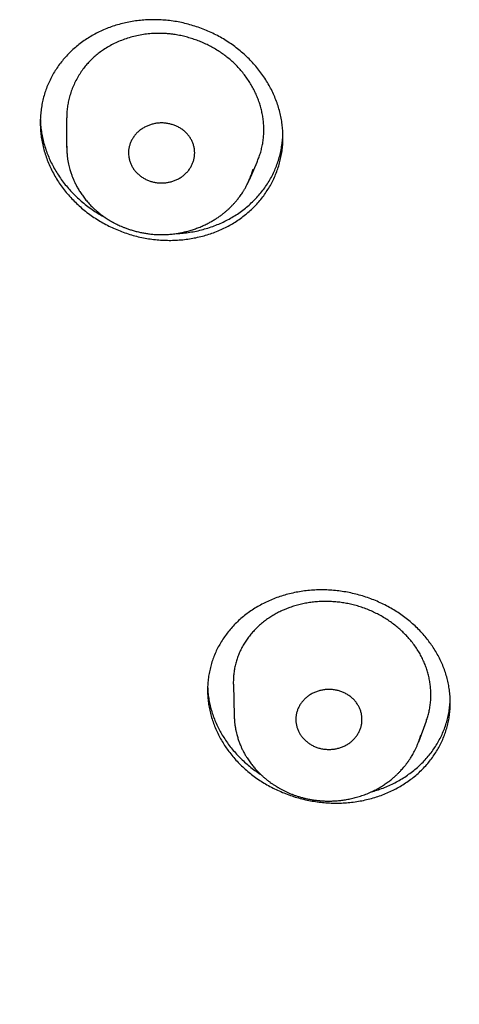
# Model space of a CAD drawing. Header units: millimetres. Extents: x 8 to 501, y 12 to 615.
# Tile 52 of 77: x 233 to 243, y 535 to 557. Entities that reach past the tile are written whole.
import ezdxf

# ---------------------------------------------------------------- set-up
doc = ezdxf.new("R2010")
doc.units = ezdxf.units.MM

msp = doc.modelspace()

# ---------------------------------------------------------------- linework, layer by layer
at = {"color": 7, "linetype": 'Continuous', "lineweight": 30}
for p, q in [((234.047, 554.426), (234.047, 555.094)), ((234.047, 554.454), (234.048, 554.419)), ((234.048, 554.454), (234.047, 554.426)), ((234.048, 554.419), (234.048, 554.415)), ((238.186, 553.694), (238.36, 554.094)), ((238.265, 553.911), (238.271, 553.933)), ((238.186, 553.694), (238.188, 553.698)), ((237.822, 542.26), (237.841, 541.549)), ((237.841, 541.611), (237.841, 541.549)), ((242.022, 540.959), (242.196, 541.435)), ((242.068, 541.109), (242.069, 541.111)), ((242.021, 540.96), (242.023, 540.966))]:
    msp.add_line(p, q, dxfattribs=at)
for points, knots in [([(233.447, 554.985), (233.447, 555.031), (233.449, 555.123), (233.463, 555.261), (233.484, 555.398), (233.514, 555.533), (233.552, 555.666), (233.598, 555.795), (233.652, 555.922), (233.715, 556.045), (233.785, 556.165), (233.862, 556.28), (233.946, 556.391), (234.038, 556.496), (234.136, 556.597), (234.241, 556.692), (234.352, 556.782), (234.469, 556.865), (234.591, 556.942), (234.718, 557.012), (234.849, 557.076), (234.986, 557.133), (235.127, 557.182), (235.271, 557.225), (235.418, 557.259), (235.567, 557.286), (235.718, 557.305), (235.872, 557.317), (236.027, 557.32), (236.183, 557.315), (236.339, 557.303), (236.494, 557.282), (236.648, 557.254), (236.801, 557.217), (236.953, 557.173), (237.102, 557.121), (237.248, 557.062), (237.391, 556.996), (237.529, 556.922), (237.664, 556.842), (237.794, 556.755), (237.919, 556.661), (238.038, 556.562), (238.151, 556.458), (238.258, 556.348), (238.357, 556.234), (238.45, 556.115), (238.536, 555.991), (238.615, 555.864), (238.685, 555.735), (238.747, 555.602), (238.801, 555.468), (238.846, 555.331), (238.884, 555.192), (238.913, 555.053), (238.933, 554.916), (238.944, 554.783), (238.948, 554.65), (238.944, 554.515), (238.931, 554.377), (238.909, 554.24), (238.879, 554.105), (238.841, 553.973), (238.795, 553.843), (238.741, 553.716), (238.679, 553.593), (238.608, 553.474), (238.531, 553.358), (238.447, 553.247), (238.355, 553.142), (238.257, 553.041), (238.152, 552.946), (238.041, 552.856), (237.924, 552.773), (237.802, 552.696), (237.676, 552.626), (237.544, 552.562), (237.407, 552.505), (237.266, 552.456), (237.122, 552.413), (236.976, 552.379), (236.826, 552.352), (236.675, 552.333), (236.521, 552.321), (236.366, 552.318), (236.21, 552.323), (236.055, 552.335), (235.9, 552.356), (235.745, 552.384), (235.592, 552.421), (235.44, 552.465), (235.291, 552.517), (235.145, 552.576), (235.002, 552.643), (234.864, 552.716), (234.729, 552.796), (234.599, 552.883), (234.474, 552.977), (234.355, 553.076), (234.242, 553.18), (234.136, 553.29), (234.036, 553.404), (233.943, 553.524), (233.857, 553.647), (233.779, 553.774), (233.708, 553.904), (233.646, 554.036), (233.593, 554.171), (233.547, 554.308), (233.509, 554.446), (233.48, 554.586), (233.46, 554.722), (233.449, 554.855), (233.447, 554.942), (233.447, 554.985)], [0, 0, 0, 0, 0.008814, 0.017655, 0.026511, 0.035366, 0.044208, 0.053022, 0.061834, 0.070673, 0.079527, 0.08838, 0.09722, 0.106032, 0.114884, 0.123763, 0.132656, 0.141549, 0.150428, 0.15928, 0.168217, 0.177181, 0.18616, 0.195138, 0.204103, 0.21304, 0.222057, 0.231103, 0.240163, 0.249223, 0.258269, 0.267286, 0.276345, 0.285432, 0.294534, 0.303636, 0.312723, 0.321782, 0.330823, 0.339893, 0.348977, 0.358062, 0.367131, 0.376172, 0.385144, 0.394145, 0.403161, 0.412176, 0.421177, 0.430148, 0.439031, 0.447943, 0.456869, 0.465795, 0.474706, 0.483589, 0.491794, 0.5, 0.508814, 0.517656, 0.526512, 0.535368, 0.54421, 0.553024, 0.561837, 0.570677, 0.579531, 0.588385, 0.597225, 0.606038, 0.614889, 0.623768, 0.632661, 0.641555, 0.650434, 0.659286, 0.668222, 0.677186, 0.686164, 0.695142, 0.704106, 0.713043, 0.722059, 0.731104, 0.740164, 0.749223, 0.758268, 0.767285, 0.776344, 0.785431, 0.794533, 0.803634, 0.812721, 0.82178, 0.830821, 0.839892, 0.848977, 0.858062, 0.867132, 0.876173, 0.885146, 0.894147, 0.903164, 0.91218, 0.921181, 0.930153, 0.939036, 0.947948, 0.956874, 0.9658, 0.974712, 0.983595, 0.991797, 1, 1, 1, 1]), ([(236.307, 557.003), (236.257, 557.005), (236.156, 557.011), (236.006, 557.006), (235.857, 556.994), (235.71, 556.971), (235.566, 556.94), (235.426, 556.901), (235.289, 556.852), (235.156, 556.795), (235.028, 556.73), (234.913, 556.661), (234.808, 556.589), (234.715, 556.515), (234.626, 556.436), (234.543, 556.352), (234.466, 556.264), (234.392, 556.167), (234.321, 556.06), (234.255, 555.943), (234.197, 555.822), (234.148, 555.698), (234.11, 555.575), (234.081, 555.454), (234.062, 555.335), (234.049, 555.215), (234.047, 555.135), (234.047, 555.094)], [0, 0, 0, 0, 0.0424752, 0.085096, 0.1277742, 0.1704101, 0.2128979, 0.255328, 0.2978987, 0.3405134, 0.383077, 0.425501, 0.4615017, 0.4976231, 0.5338093, 0.5699995, 0.6061299, 0.6421366, 0.6837269, 0.7254469, 0.767211, 0.8089311, 0.8505216, 0.88786, 0.9252651, 0.9626665, 1, 1, 1, 1]), ([(238.36, 554.094), (238.373, 554.125), (238.4, 554.19), (238.435, 554.293), (238.465, 554.403), (238.488, 554.516), (238.504, 554.631), (238.513, 554.748), (238.515, 554.867), (238.508, 554.988), (238.493, 555.105), (238.472, 555.219), (238.446, 555.329), (238.412, 555.438), (238.372, 555.547), (238.326, 555.655), (238.273, 555.762), (238.213, 555.867), (238.148, 555.97), (238.075, 556.071), (237.995, 556.169), (237.909, 556.263), (237.819, 556.352), (237.725, 556.434), (237.629, 556.51), (237.528, 556.581), (237.422, 556.649), (237.311, 556.711), (237.198, 556.768), (237.083, 556.819), (236.966, 556.864), (236.847, 556.903), (236.724, 556.937), (236.599, 556.965), (236.487, 556.984), (236.39, 556.996), (236.335, 557.001), (236.307, 557.003)], [0, 0, 0, 0, 0.025373, 0.054286, 0.083178, 0.112736, 0.142317, 0.171873, 0.202389, 0.232935, 0.263453, 0.291524, 0.319616, 0.347688, 0.376501, 0.405335, 0.434148, 0.463545, 0.492965, 0.522361, 0.552655, 0.582977, 0.613269, 0.641792, 0.670338, 0.698862, 0.72821, 0.75758, 0.786928, 0.815615, 0.844322, 0.873009, 0.902506, 0.932027, 0.961523, 0.980747, 1, 1, 1, 1]), ([(233.449, 555.058), (233.449, 555.038), (233.451, 554.971), (233.462, 554.859), (233.483, 554.72), (233.512, 554.581), (233.551, 554.442), (233.597, 554.306), (233.651, 554.174), (233.713, 554.045), (233.782, 553.917), (233.859, 553.792), (233.945, 553.669), (234.037, 553.552), (234.135, 553.44), (234.238, 553.333), (234.348, 553.231), (234.465, 553.133), (234.589, 553.04), (234.716, 552.954), (234.824, 552.887), (234.89, 552.852), (234.911, 552.841)], [0, 0, 0, 0, 0.023301, 0.075345, 0.127348, 0.180867, 0.23443, 0.287949, 0.33995, 0.391991, 0.443992, 0.497491, 0.551033, 0.604531, 0.656774, 0.709056, 0.761299, 0.815031, 0.868805, 0.922537, 0.975283, 1, 1, 1, 1]), ([(236.947, 554.299), (236.946, 554.325), (236.944, 554.376), (236.928, 554.452), (236.905, 554.526), (236.872, 554.597), (236.831, 554.664), (236.782, 554.727), (236.724, 554.785), (236.66, 554.836), (236.59, 554.88), (236.516, 554.915), (236.44, 554.943), (236.359, 554.964), (236.275, 554.977), (236.188, 554.981), (236.103, 554.976), (236.021, 554.961), (235.942, 554.94), (235.865, 554.91), (235.791, 554.873), (235.721, 554.827), (235.658, 554.775), (235.603, 554.717), (235.556, 554.654), (235.516, 554.587), (235.485, 554.516), (235.462, 554.443), (235.449, 554.37), (235.447, 554.322), (235.447, 554.299)], [0, 0, 0, 0, 0.035961, 0.072046, 0.108021, 0.143946, 0.17998, 0.215897, 0.252241, 0.288716, 0.32507, 0.359996, 0.395021, 0.429946, 0.466692, 0.503564, 0.540302, 0.575146, 0.610094, 0.644945, 0.681398, 0.717966, 0.754402, 0.78996, 0.825637, 0.861208, 0.89683, 0.932557, 0.96817, 1, 1, 1, 1]), ([(236.496, 552.47), (236.546, 552.473), (236.647, 552.478), (236.797, 552.496), (236.948, 552.522), (237.098, 552.555), (237.246, 552.598), (237.389, 552.647), (237.528, 552.703), (237.66, 552.766), (237.79, 552.837), (237.915, 552.915), (238.037, 553.001), (238.15, 553.093), (238.256, 553.189), (238.355, 553.29), (238.447, 553.397), (238.534, 553.51), (238.613, 553.629), (238.684, 553.751), (238.746, 553.876), (238.799, 554.002), (238.845, 554.133), (238.883, 554.267), (238.913, 554.405), (238.932, 554.541), (238.943, 554.648), (238.944, 554.71), (238.944, 554.728)], [0, 0, 0, 0, 0.038549, 0.077863, 0.117147, 0.157576, 0.198038, 0.238467, 0.277669, 0.316901, 0.356102, 0.39646, 0.436851, 0.477208, 0.516107, 0.555037, 0.593936, 0.633988, 0.674073, 0.714125, 0.752638, 0.791182, 0.829696, 0.869346, 0.90903, 0.94868, 0.984642, 1, 1, 1, 1]), ([(234.048, 554.415), (234.048, 554.383), (234.049, 554.323), (234.057, 554.236), (234.067, 554.155), (234.08, 554.082), (234.094, 554.016), (234.109, 553.956), (234.124, 553.904), (234.139, 553.858), (234.152, 553.818), (234.165, 553.784), (234.175, 553.757), (234.184, 553.735), (234.191, 553.718), (234.197, 553.703), (234.206, 553.683), (234.218, 553.657), (234.233, 553.625), (234.258, 553.574), (234.294, 553.506), (234.345, 553.422), (234.401, 553.338), (234.465, 553.253), (234.537, 553.167), (234.606, 553.094), (234.67, 553.032), (234.727, 552.982), (234.784, 552.934), (234.841, 552.891), (234.893, 552.853), (234.941, 552.821), (234.982, 552.795), (235.018, 552.773), (235.047, 552.756), (235.067, 552.745), (235.08, 552.737), (235.09, 552.732), (235.107, 552.723), (235.131, 552.71), (235.165, 552.693), (235.206, 552.673), (235.255, 552.65), (235.311, 552.626), (235.376, 552.6), (235.45, 552.573), (235.532, 552.547), (235.623, 552.521), (235.716, 552.5), (235.81, 552.482), (235.903, 552.468), (236.002, 552.457), (236.099, 552.45), (236.164, 552.45), (236.194, 552.45)], [0, 0, 0, 0, 0.030542, 0.05893, 0.085162, 0.10924, 0.131165, 0.15094, 0.168574, 0.184074, 0.197445, 0.20869, 0.218763, 0.226174, 0.231073, 0.236083, 0.242167, 0.251756, 0.263184, 0.276082, 0.306164, 0.337012, 0.368627, 0.401524, 0.4362, 0.472667, 0.495399, 0.518758, 0.542556, 0.564638, 0.584371, 0.601763, 0.616824, 0.629562, 0.639862, 0.647569, 0.650227, 0.653797, 0.658448, 0.667451, 0.678886, 0.69275, 0.709042, 0.727761, 0.748905, 0.772476, 0.798475, 0.826909, 0.857788, 0.884266, 0.912329, 0.941974, 0.973195, 1, 1, 1, 1]), ([(235.447, 554.299), (235.448, 554.274), (235.45, 554.222), (235.465, 554.147), (235.489, 554.073), (235.521, 554.002), (235.562, 553.935), (235.612, 553.871), (235.669, 553.814), (235.734, 553.763), (235.803, 553.719), (235.877, 553.683), (235.953, 553.655), (236.034, 553.634), (236.118, 553.622), (236.205, 553.618), (236.29, 553.623), (236.372, 553.637), (236.451, 553.659), (236.528, 553.688), (236.602, 553.726), (236.672, 553.771), (236.735, 553.823), (236.79, 553.882), (236.838, 553.944), (236.877, 554.012), (236.908, 554.082), (236.931, 554.156), (236.944, 554.229), (236.946, 554.277), (236.947, 554.299)], [0, 0, 0, 0, 0.03595, 0.072024, 0.107988, 0.143902, 0.179925, 0.215831, 0.252176, 0.288652, 0.325008, 0.359932, 0.394957, 0.429881, 0.466627, 0.5035, 0.540238, 0.575082, 0.610031, 0.644882, 0.681334, 0.7179, 0.754336, 0.789896, 0.825575, 0.861148, 0.896767, 0.932492, 0.968104, 1, 1, 1, 1]), ([(236.194, 552.449), (236.236, 552.45), (236.318, 552.451), (236.438, 552.462), (236.554, 552.477), (236.664, 552.498), (236.769, 552.522), (236.869, 552.55), (236.968, 552.583), (237.066, 552.62), (237.161, 552.662), (237.25, 552.705), (237.332, 552.75), (237.407, 552.794), (237.477, 552.841), (237.544, 552.888), (237.605, 552.935), (237.659, 552.98), (237.707, 553.022), (237.748, 553.061), (237.783, 553.096), (237.812, 553.126), (237.835, 553.151), (237.855, 553.174), (237.874, 553.195), (237.895, 553.219), (237.918, 553.248), (237.943, 553.28), (237.97, 553.316), (237.998, 553.356), (238.029, 553.401), (238.062, 553.453), (238.097, 553.513), (238.127, 553.569), (238.153, 553.621), (238.174, 553.665), (238.194, 553.713), (238.215, 553.763), (238.233, 553.813), (238.25, 553.863), (238.263, 553.902), (238.269, 553.925), (238.271, 553.933)], [0, 0, 0, 0, 0.044252, 0.087033, 0.12833, 0.16813, 0.206435, 0.243264, 0.278631, 0.318053, 0.355506, 0.39099, 0.424507, 0.456059, 0.485649, 0.51646, 0.544793, 0.570629, 0.593952, 0.614753, 0.633027, 0.647941, 0.660608, 0.671223, 0.681494, 0.691821, 0.706589, 0.721889, 0.738555, 0.756614, 0.776853, 0.799964, 0.825945, 0.854795, 0.872571, 0.891285, 0.910941, 0.931542, 0.952936, 0.972956, 0.990906, 1, 1, 1, 1]), ([(216.077, 548.292), (216.094, 548.21), (216.139, 548.001), (216.216, 547.664), (216.307, 547.276), (216.404, 546.883), (216.506, 546.486), (216.614, 546.086), (216.726, 545.683), (216.844, 545.275), (216.973, 544.845), (217.115, 544.392), (217.238, 544.014), (217.333, 543.73), (217.397, 543.542), (217.462, 543.355), (217.529, 543.163), (217.599, 542.968), (217.671, 542.769), (217.74, 542.58), (217.808, 542.4), (217.872, 542.229), (217.934, 542.069), (217.991, 541.92), (218.046, 541.781), (218.097, 541.651), (218.146, 541.529), (218.192, 541.415), (218.235, 541.308), (218.275, 541.21), (218.311, 541.123), (218.343, 541.047), (218.371, 540.98), (218.396, 540.919), (218.417, 540.869), (218.435, 540.827), (218.449, 540.795), (218.46, 540.767), (218.473, 540.738), (218.487, 540.704), (218.505, 540.661), (218.526, 540.612), (218.55, 540.558), (218.575, 540.499), (218.602, 540.436), (218.636, 540.359), (218.676, 540.266), (218.724, 540.158), (218.776, 540.041), (218.831, 539.919), (218.888, 539.793), (218.947, 539.663), (219.01, 539.525), (219.077, 539.381), (219.148, 539.23), (219.223, 539.072), (219.305, 538.901), (219.393, 538.72), (219.487, 538.528), (219.583, 538.334), (219.682, 538.138), (219.8, 537.906), (219.939, 537.638), (220.1, 537.334), (220.266, 537.024), (220.439, 536.71), (220.617, 536.391), (220.809, 536.055), (221.016, 535.7), (221.239, 535.327), (221.422, 535.027), (221.562, 534.801), (221.656, 534.651), (221.75, 534.502), (221.842, 534.357), (221.931, 534.219), (222.016, 534.087), (222.098, 533.962), (222.176, 533.843), (222.25, 533.732), (222.32, 533.626), (222.386, 533.528), (222.444, 533.442), (222.494, 533.367), (222.538, 533.303), (222.579, 533.243), (222.617, 533.187), (222.652, 533.135), (222.684, 533.09), (222.71, 533.052), (222.731, 533.022), (222.745, 533.001), (222.755, 532.986), (222.765, 532.972), (222.778, 532.953), (222.795, 532.929), (222.821, 532.892), (222.858, 532.839), (222.906, 532.771), (222.959, 532.695), (223.018, 532.611), (223.079, 532.525), (223.141, 532.439), (223.203, 532.352), (223.267, 532.264), (223.332, 532.174), (223.396, 532.086), (223.49, 531.958), (223.612, 531.792), (223.794, 531.549), (224.006, 531.27), (224.248, 530.956), (224.488, 530.652), (224.726, 530.355), (224.961, 530.066), (225.193, 529.785), (225.423, 529.513), (225.65, 529.248), (225.873, 528.99), (226.092, 528.742), (226.306, 528.503), (226.515, 528.272), (226.72, 528.048), (226.912, 527.842), (227.09, 527.653), (227.255, 527.479), (227.417, 527.311), (227.576, 527.147), (227.732, 526.988), (227.881, 526.837), (228.023, 526.695), (228.158, 526.561), (228.288, 526.432), (228.414, 526.309), (228.54, 526.187), (228.665, 526.067), (228.788, 525.949), (228.906, 525.837), (229.017, 525.732), (229.123, 525.633), (229.222, 525.54), (229.315, 525.454), (229.4, 525.375), (229.478, 525.304), (229.549, 525.24), (229.613, 525.181), (229.672, 525.127), (229.725, 525.079), (229.771, 525.038), (229.809, 525.004), (229.841, 524.975), (229.864, 524.955), (229.879, 524.941), (229.887, 524.934), (229.895, 524.926), (229.903, 524.92), (229.912, 524.912), (229.926, 524.899), (229.947, 524.88), (229.974, 524.857), (230.001, 524.832), (230.03, 524.806), (230.061, 524.779), (230.1, 524.744), (230.15, 524.7), (230.211, 524.646), (230.28, 524.586), (230.356, 524.52), (230.44, 524.447), (230.53, 524.369), (230.626, 524.286), (230.832, 524.11), (231.145, 523.846), (231.564, 523.501), (231.982, 523.164), (232.397, 522.837), (232.724, 522.586), (232.962, 522.405), (233.111, 522.293), (233.26, 522.182), (233.408, 522.072), (233.559, 521.961), (233.715, 521.847), (233.883, 521.726), (234.063, 521.597), (234.257, 521.46), (234.459, 521.319), (234.668, 521.173), (234.886, 521.024), (235.112, 520.871), (235.346, 520.714), (235.589, 520.553), (235.84, 520.389), (236.098, 520.223), (236.363, 520.055), (236.635, 519.884), (236.915, 519.711), (237.206, 519.534), (237.507, 519.354), (237.82, 519.17), (238.141, 518.984), (238.472, 518.795), (238.772, 518.628), (239.039, 518.481), (239.271, 518.354), (239.505, 518.228), (239.738, 518.105), (239.967, 517.985), (240.189, 517.87), (240.405, 517.76), (240.614, 517.654), (240.817, 517.552), (241.013, 517.455), (241.203, 517.363), (241.382, 517.276), (241.552, 517.194), (241.712, 517.118), (241.867, 517.045), (242.015, 516.976), (242.163, 516.907), (242.312, 516.839), (242.46, 516.771), (242.6, 516.708), (242.731, 516.65), (242.854, 516.595), (242.968, 516.544), (243.062, 516.503), (243.134, 516.471), (243.186, 516.449), (243.23, 516.43), (243.265, 516.415), (243.288, 516.405), (243.303, 516.398), (243.31, 516.395), (243.317, 516.392), (243.327, 516.388), (243.342, 516.381), (243.363, 516.373), (243.387, 516.362), (243.414, 516.351), (243.451, 516.334), (243.498, 516.314), (243.551, 516.292), (243.596, 516.273), (243.633, 516.257), (243.663, 516.244), (243.686, 516.234), (243.708, 516.225), (243.739, 516.212), (243.783, 516.194), (243.841, 516.169), (243.908, 516.141), (243.986, 516.109), (244.075, 516.072), (244.172, 516.032), (244.277, 515.989), (244.391, 515.943), (244.51, 515.894), (244.635, 515.844), (244.766, 515.792), (244.904, 515.738), (245.049, 515.681), (245.204, 515.621), (245.368, 515.558), (245.542, 515.492), (245.723, 515.423), (245.914, 515.353), (246.111, 515.28), (246.315, 515.206), (246.526, 515.131), (246.744, 515.053), (246.973, 514.974), (247.211, 514.892), (247.46, 514.808), (247.717, 514.723), (247.983, 514.637), (248.257, 514.549), (248.54, 514.46), (248.831, 514.37), (249.132, 514.28), (249.441, 514.189), (249.759, 514.097), (250.086, 514.006), (250.421, 513.914), (250.766, 513.822), (251.132, 513.727), (251.519, 513.629), (251.93, 513.529), (252.351, 513.43), (252.783, 513.332), (253.212, 513.239), (253.638, 513.15), (254.058, 513.065), (254.488, 512.982), (254.927, 512.902), (255.343, 512.829), (255.733, 512.763), (256.098, 512.705), (256.467, 512.648), (256.842, 512.593), (257.281, 512.532), (257.78, 512.467), (258.337, 512.401), (258.891, 512.34), (259.442, 512.286), (259.989, 512.237), (260.568, 512.192), (261.178, 512.151), (261.819, 512.116), (262.455, 512.088), (263.084, 512.068), (263.704, 512.055), (264.315, 512.05), (264.916, 512.051), (265.51, 512.059), (266.106, 512.074), (266.703, 512.095), (267.3, 512.122), (267.89, 512.156), (268.473, 512.196), (269.049, 512.241), (269.619, 512.292), (270.199, 512.35), (270.791, 512.416), (271.393, 512.49), (271.986, 512.569), (272.57, 512.654), (273.145, 512.744), (273.712, 512.839), (274.27, 512.938), (274.818, 513.042), (275.358, 513.15), (275.886, 513.261), (276.403, 513.375), (276.907, 513.491), (277.403, 513.611), (277.893, 513.734), (278.377, 513.861), (278.855, 513.991), (279.325, 514.123), (279.785, 514.257), (280.235, 514.392), (280.672, 514.528), (281.099, 514.665), (281.518, 514.803), (281.87, 514.922), (282.159, 515.022), (282.387, 515.102), (282.612, 515.182), (282.834, 515.262), (283.05, 515.342), (283.259, 515.419), (283.465, 515.496), (283.667, 515.574), (283.866, 515.65), (284.054, 515.724), (284.232, 515.794), (284.398, 515.86), (284.551, 515.922), (284.693, 515.979), (284.825, 516.033), (284.947, 516.084), (285.061, 516.131), (285.163, 516.174), (285.254, 516.212), (285.334, 516.246), (285.407, 516.277), (285.471, 516.304), (285.526, 516.328), (285.572, 516.347), (285.609, 516.363), (285.636, 516.375), (285.653, 516.382), (285.663, 516.387), (285.674, 516.391), (285.69, 516.398), (285.715, 516.409), (285.75, 516.424), (285.794, 516.443), (285.844, 516.465), (285.899, 516.489), (285.959, 516.516), (286.025, 516.544), (286.096, 516.576), (286.181, 516.613), (286.279, 516.657), (286.392, 516.708), (286.514, 516.763), (286.645, 516.822), (286.784, 516.886), (286.931, 516.954), (287.086, 517.026), (287.282, 517.119), (287.515, 517.229), (287.78, 517.357), (288.042, 517.486), (288.368, 517.648), (288.755, 517.844), (289.2, 518.075), (289.635, 518.306), (290.022, 518.517), (290.364, 518.707), (290.662, 518.875), (290.955, 519.043), (291.243, 519.211), (291.528, 519.379), (291.812, 519.549), (292.108, 519.73), (292.418, 519.921), (292.74, 520.124), (293.066, 520.333), (293.396, 520.547), (293.729, 520.768), (294.065, 520.995), (294.405, 521.228), (294.747, 521.467), (295.093, 521.713), (295.4, 521.936), (295.669, 522.134), (295.899, 522.306), (296.13, 522.48), (296.358, 522.654), (296.58, 522.826), (296.793, 522.992), (296.996, 523.153), (297.189, 523.307), (297.374, 523.457), (297.55, 523.601), (297.718, 523.739), (297.878, 523.872), (298.025, 523.996), (298.161, 524.111), (298.286, 524.217), (298.405, 524.318), (298.516, 524.415), (298.622, 524.506), (298.751, 524.62), (298.854, 524.71), (298.931, 524.778), (298.954, 524.799), (298.978, 524.82), (299.001, 524.84), (299.024, 524.86), (299.042, 524.877), (299.056, 524.889), (299.064, 524.896), (299.068, 524.9), (299.07, 524.902), (299.072, 524.904), (299.075, 524.906), (299.083, 524.913), (299.095, 524.924), (299.117, 524.944), (299.147, 524.97), (299.184, 525.004), (299.23, 525.045), (299.283, 525.093), (299.343, 525.147), (299.411, 525.209), (299.486, 525.277), (299.568, 525.353), (299.658, 525.435), (299.754, 525.525), (299.858, 525.621), (299.968, 525.724), (300.084, 525.834), (300.206, 525.949), (300.33, 526.069), (300.564, 526.294), (300.903, 526.626), (301.327, 527.053), (301.73, 527.469), (302.113, 527.874), (302.49, 528.284), (302.857, 528.691), (303.212, 529.095), (303.557, 529.496), (303.828, 529.819), (304.028, 530.062), (304.16, 530.223), (304.291, 530.384), (304.421, 530.546), (304.549, 530.707), (304.681, 530.875), (304.816, 531.049), (304.953, 531.226), (305.083, 531.396), (305.206, 531.559), (305.322, 531.714), (305.431, 531.86), (305.534, 531.999), (305.63, 532.131), (305.721, 532.256), (305.806, 532.374), (305.886, 532.486), (305.96, 532.59), (306.028, 532.686), (306.082, 532.763), (306.124, 532.822), (306.154, 532.865), (306.181, 532.904), (306.204, 532.938), (306.225, 532.968), (306.242, 532.992), (306.258, 533.015), (306.276, 533.041), (306.299, 533.074), (306.327, 533.116), (306.361, 533.165), (306.401, 533.223), (306.446, 533.29), (306.495, 533.362), (306.548, 533.439), (306.601, 533.519), (306.657, 533.601), (306.712, 533.684), (306.767, 533.767), (306.873, 533.928), (307.031, 534.169), (307.238, 534.492), (307.445, 534.823), (307.653, 535.16), (307.86, 535.504), (308.064, 535.848), (308.263, 536.193), (308.459, 536.539), (308.655, 536.892), (308.85, 537.252), (309.05, 537.628), (309.252, 538.02), (309.458, 538.428), (309.638, 538.796), (309.795, 539.123), (309.901, 539.348), (309.979, 539.517), (310.03, 539.627), (310.078, 539.733), (310.128, 539.842), (310.179, 539.955), (310.23, 540.07), (310.278, 540.177), (310.321, 540.276), (310.361, 540.367), (310.397, 540.449), (310.429, 540.523), (310.456, 540.588), (310.48, 540.642), (310.499, 540.688), (310.516, 540.727), (310.529, 540.759), (310.54, 540.785), (310.55, 540.808), (310.561, 540.832), (310.573, 540.861), (310.589, 540.899), (310.609, 540.947), (310.634, 541.006), (310.662, 541.074), (310.693, 541.15), (310.727, 541.233), (310.765, 541.324), (310.804, 541.421), (310.849, 541.532), (310.899, 541.657), (310.954, 541.798), (311.012, 541.946), (311.072, 542.101), (311.135, 542.266), (311.202, 542.442), (311.271, 542.63), (311.343, 542.825), (311.416, 543.029), (311.491, 543.24), (311.566, 543.456), (311.641, 543.674), (311.716, 543.896), (311.791, 544.125), (311.868, 544.362), (311.942, 544.596), (312.014, 544.828), (312.084, 545.058), (312.154, 545.293), (312.219, 545.515), (312.277, 545.72), (312.329, 545.904), (312.377, 546.081), (312.426, 546.261), (312.475, 546.445), (312.523, 546.63), (312.568, 546.806), (312.61, 546.972), (312.649, 547.129), (312.683, 547.269), (312.713, 547.395), (312.74, 547.507), (312.764, 547.611), (312.787, 547.709), (312.807, 547.799), (312.826, 547.881), (312.843, 547.956), (312.858, 548.025), (312.872, 548.087), (312.884, 548.142), (312.894, 548.19), (312.903, 548.231), (312.91, 548.261), (312.914, 548.281), (312.916, 548.293), (312.919, 548.305), (312.923, 548.322), (312.929, 548.348), (312.936, 548.382), (312.942, 548.409), (312.945, 548.423)], [0, 0, 0, 0, 0.001997, 0.005132, 0.008322, 0.011569, 0.014872, 0.018171, 0.021524, 0.024931, 0.028393, 0.032334, 0.036344, 0.037938, 0.039542, 0.041133, 0.042672, 0.044436, 0.046124, 0.047738, 0.049277, 0.050741, 0.052131, 0.053387, 0.054575, 0.055695, 0.056747, 0.057731, 0.058646, 0.059494, 0.060273, 0.060902, 0.061479, 0.062002, 0.062473, 0.062797, 0.063079, 0.063318, 0.063522, 0.063829, 0.064203, 0.064635, 0.065107, 0.065617, 0.066166, 0.066754, 0.067625, 0.06857, 0.069588, 0.07068, 0.071756, 0.072894, 0.074095, 0.075359, 0.076686, 0.078076, 0.079529, 0.081193, 0.082888, 0.084607, 0.08635, 0.088118, 0.090793, 0.093521, 0.096303, 0.099139, 0.102028, 0.104971, 0.10833, 0.111757, 0.11525, 0.116641, 0.118042, 0.119447, 0.120801, 0.122095, 0.123329, 0.124503, 0.125617, 0.12667, 0.127664, 0.128597, 0.12947, 0.130114, 0.130721, 0.13129, 0.131823, 0.132318, 0.132771, 0.133124, 0.133409, 0.133625, 0.133712, 0.133842, 0.134021, 0.134251, 0.13453, 0.135109, 0.135763, 0.136491, 0.137294, 0.138172, 0.13896, 0.139801, 0.140669, 0.141534, 0.142394, 0.14325, 0.145251, 0.147227, 0.150384, 0.153477, 0.156507, 0.159473, 0.162375, 0.165214, 0.16799, 0.170702, 0.17335, 0.175935, 0.178412, 0.180827, 0.183181, 0.185474, 0.187372, 0.189225, 0.191034, 0.192799, 0.19452, 0.196194, 0.197717, 0.199185, 0.200597, 0.201954, 0.203256, 0.204644, 0.205963, 0.207213, 0.208394, 0.209507, 0.21055, 0.211525, 0.212431, 0.213228, 0.213963, 0.214636, 0.215246, 0.215795, 0.216281, 0.216658, 0.216986, 0.217266, 0.217363, 0.217453, 0.217535, 0.21761, 0.217687, 0.217814, 0.218054, 0.218337, 0.218621, 0.218913, 0.219226, 0.219561, 0.220133, 0.220759, 0.221439, 0.222228, 0.22308, 0.223994, 0.224971, 0.226006, 0.230224, 0.234383, 0.238482, 0.24252, 0.246499, 0.247928, 0.249349, 0.250762, 0.252167, 0.25358, 0.255046, 0.256568, 0.258305, 0.260109, 0.26198, 0.263918, 0.265923, 0.267995, 0.270133, 0.272338, 0.274611, 0.27695, 0.279312, 0.281739, 0.28423, 0.286786, 0.289454, 0.29219, 0.294992, 0.297861, 0.300797, 0.302755, 0.304742, 0.306758, 0.308757, 0.310696, 0.312575, 0.314396, 0.316156, 0.317858, 0.3195, 0.321082, 0.322605, 0.323987, 0.325316, 0.326592, 0.327815, 0.328985, 0.330273, 0.331491, 0.332638, 0.333714, 0.334719, 0.335654, 0.336518, 0.337007, 0.337431, 0.337786, 0.338072, 0.338288, 0.338362, 0.338422, 0.338468, 0.338538, 0.338659, 0.338828, 0.339044, 0.339263, 0.339471, 0.339966, 0.340396, 0.340762, 0.341064, 0.3413, 0.341476, 0.341644, 0.341825, 0.34224, 0.342707, 0.343225, 0.343876, 0.344593, 0.345377, 0.346227, 0.347143, 0.348126, 0.349113, 0.350159, 0.351265, 0.352429, 0.353652, 0.354975, 0.35636, 0.357808, 0.359318, 0.360891, 0.362497, 0.364164, 0.365891, 0.367678, 0.369564, 0.371513, 0.373525, 0.3756, 0.377738, 0.379939, 0.382203, 0.384529, 0.386919, 0.389371, 0.391886, 0.394465, 0.397106, 0.39981, 0.402857, 0.405981, 0.40918, 0.412456, 0.415807, 0.418914, 0.422083, 0.425314, 0.428608, 0.431965, 0.434647, 0.437367, 0.440125, 0.442923, 0.44574, 0.449907, 0.454042, 0.458145, 0.462217, 0.466257, 0.470266, 0.475035, 0.479758, 0.484436, 0.489069, 0.493656, 0.498117, 0.502534, 0.506907, 0.511237, 0.515679, 0.520074, 0.524422, 0.528723, 0.532977, 0.537183, 0.541343, 0.545864, 0.550328, 0.554736, 0.559086, 0.563379, 0.567615, 0.571795, 0.575917, 0.579983, 0.583991, 0.587872, 0.591699, 0.59547, 0.599187, 0.602914, 0.606585, 0.610199, 0.613756, 0.617255, 0.620637, 0.623964, 0.627236, 0.630453, 0.632267, 0.634062, 0.63584, 0.6376, 0.639323, 0.64098, 0.642569, 0.644239, 0.645827, 0.647334, 0.64876, 0.650104, 0.65132, 0.652461, 0.653526, 0.654516, 0.65543, 0.656269, 0.656991, 0.657646, 0.658233, 0.658754, 0.659208, 0.65957, 0.659875, 0.660121, 0.660216, 0.660299, 0.660369, 0.66048, 0.660686, 0.660982, 0.661343, 0.66175, 0.6622, 0.662694, 0.663232, 0.663814, 0.664439, 0.665298, 0.666228, 0.667229, 0.668301, 0.669444, 0.670658, 0.671943, 0.673298, 0.67552, 0.677729, 0.679919, 0.68209, 0.685918, 0.689684, 0.693389, 0.697033, 0.699644, 0.702223, 0.704769, 0.707283, 0.709764, 0.712257, 0.714791, 0.717624, 0.720506, 0.723437, 0.726417, 0.729445, 0.732523, 0.735649, 0.738824, 0.742048, 0.745321, 0.747491, 0.749681, 0.751892, 0.754106, 0.756251, 0.758318, 0.760287, 0.76218, 0.763998, 0.76574, 0.767406, 0.768996, 0.77051, 0.771832, 0.77309, 0.774284, 0.775415, 0.776482, 0.777499, 0.779379, 0.779622, 0.779865, 0.780107, 0.780348, 0.780588, 0.780799, 0.780926, 0.781004, 0.781034, 0.781051, 0.781075, 0.781108, 0.781148, 0.781297, 0.781504, 0.781817, 0.782209, 0.782678, 0.783225, 0.783851, 0.784554, 0.785336, 0.786194, 0.787129, 0.788143, 0.789234, 0.790402, 0.791626, 0.792925, 0.794271, 0.795619, 0.800435, 0.805256, 0.809565, 0.813878, 0.818195, 0.822516, 0.826626, 0.83074, 0.834858, 0.836477, 0.838096, 0.839716, 0.841336, 0.842954, 0.844531, 0.846355, 0.848103, 0.849776, 0.851374, 0.852896, 0.854318, 0.855667, 0.856943, 0.858147, 0.859298, 0.860373, 0.861373, 0.862298, 0.863147, 0.863591, 0.864004, 0.864374, 0.864702, 0.864986, 0.865225, 0.865406, 0.865644, 0.865961, 0.866356, 0.86683, 0.867382, 0.868012, 0.868721, 0.869439, 0.87021, 0.870988, 0.87177, 0.872555, 0.873344, 0.876319, 0.879341, 0.882412, 0.885529, 0.888695, 0.891908, 0.894989, 0.898126, 0.901318, 0.904564, 0.907866, 0.911428, 0.915051, 0.918737, 0.921203, 0.923696, 0.924683, 0.925651, 0.926577, 0.927459, 0.928534, 0.929538, 0.93047, 0.93133, 0.932119, 0.932836, 0.933481, 0.934054, 0.934507, 0.934902, 0.935239, 0.935519, 0.935741, 0.935915, 0.936122, 0.936373, 0.936668, 0.937108, 0.937619, 0.938202, 0.938855, 0.939581, 0.940374, 0.941211, 0.942085, 0.943237, 0.944447, 0.945715, 0.947042, 0.948428, 0.949962, 0.951562, 0.953228, 0.95496, 0.956758, 0.958622, 0.96044, 0.962317, 0.964252, 0.966246, 0.968298, 0.970176, 0.972101, 0.974072, 0.97609, 0.977678, 0.979211, 0.980688, 0.982109, 0.983728, 0.985267, 0.986726, 0.988106, 0.989406, 0.990626, 0.991607, 0.992529, 0.993393, 0.994199, 0.994947, 0.995625, 0.996246, 0.996812, 0.997321, 0.997774, 0.998171, 0.998512, 0.998796, 0.998906, 0.999004, 0.999091, 0.999215, 0.999407, 0.999668, 1, 1, 1, 1]), ([(237.607, 540.903), (237.582, 540.943), (237.532, 541.024), (237.467, 541.15), (237.41, 541.278), (237.36, 541.408), (237.319, 541.539), (237.286, 541.672), (237.261, 541.806), (237.245, 541.941), (237.238, 542.075), (237.238, 542.21), (237.248, 542.343), (237.266, 542.475), (237.292, 542.606), (237.327, 542.735), (237.37, 542.862), (237.421, 542.987), (237.48, 543.108), (237.547, 543.225), (237.622, 543.339), (237.705, 543.449), (237.794, 543.555), (237.891, 543.655), (237.994, 543.751), (238.103, 543.841), (238.219, 543.925), (238.341, 544.003), (238.469, 544.075), (238.601, 544.14), (238.737, 544.199), (238.878, 544.25), (239.022, 544.294), (239.17, 544.33), (239.32, 544.36), (239.473, 544.381), (239.628, 544.395), (239.783, 544.401), (239.939, 544.399), (240.095, 544.39), (240.251, 544.372), (240.407, 544.347), (240.561, 544.314), (240.713, 544.274), (240.862, 544.227), (241.008, 544.172), (241.151, 544.11), (241.29, 544.042), (241.426, 543.967), (241.556, 543.886), (241.68, 543.799), (241.799, 543.706), (241.913, 543.608), (242.02, 543.505), (242.122, 543.397), (242.213, 543.287), (242.296, 543.177), (242.373, 543.064), (242.444, 542.945), (242.509, 542.819), (242.567, 542.691), (242.616, 542.561), (242.658, 542.429), (242.691, 542.297), (242.715, 542.163), (242.731, 542.028), (242.739, 541.894), (242.738, 541.759), (242.728, 541.626), (242.711, 541.493), (242.684, 541.363), (242.649, 541.233), (242.606, 541.106), (242.555, 540.982), (242.496, 540.861), (242.429, 540.744), (242.354, 540.63), (242.272, 540.52), (242.182, 540.414), (242.085, 540.313), (241.982, 540.218), (241.873, 540.128), (241.757, 540.044), (241.635, 539.966), (241.507, 539.894), (241.375, 539.828), (241.239, 539.77), (241.099, 539.719), (240.954, 539.675), (240.806, 539.638), (240.656, 539.609), (240.503, 539.587), (240.348, 539.574), (240.193, 539.567), (240.037, 539.569), (239.881, 539.579), (239.725, 539.597), (239.569, 539.622), (239.415, 539.654), (239.263, 539.694), (239.114, 539.742), (238.968, 539.797), (238.825, 539.859), (238.686, 539.927), (238.55, 540.002), (238.42, 540.083), (238.296, 540.17), (238.177, 540.263), (238.063, 540.361), (237.956, 540.464), (237.854, 540.572), (237.763, 540.682), (237.68, 540.792), (237.631, 540.866), (237.607, 540.903)], [0, 0, 0, 0, 0.008814, 0.017655, 0.026511, 0.035366, 0.044208, 0.053022, 0.061834, 0.070673, 0.079527, 0.08838, 0.09722, 0.106032, 0.114884, 0.123763, 0.132656, 0.141549, 0.150428, 0.15928, 0.168217, 0.177181, 0.18616, 0.195138, 0.204103, 0.21304, 0.222057, 0.231103, 0.240163, 0.249223, 0.258269, 0.267286, 0.276345, 0.285432, 0.294534, 0.303636, 0.312723, 0.321782, 0.330823, 0.339893, 0.348977, 0.358062, 0.367131, 0.376172, 0.385144, 0.394145, 0.403161, 0.412176, 0.421177, 0.430148, 0.439031, 0.447943, 0.456869, 0.465795, 0.474706, 0.483589, 0.491794, 0.5, 0.508814, 0.517656, 0.526512, 0.535368, 0.54421, 0.553024, 0.561837, 0.570677, 0.579531, 0.588385, 0.597225, 0.606038, 0.614889, 0.623768, 0.632661, 0.641555, 0.650434, 0.659286, 0.668222, 0.677186, 0.686164, 0.695142, 0.704106, 0.713043, 0.722059, 0.731104, 0.740164, 0.749223, 0.758268, 0.767285, 0.776344, 0.785431, 0.794533, 0.803634, 0.812721, 0.82178, 0.830821, 0.839892, 0.848977, 0.858062, 0.867132, 0.876173, 0.885146, 0.894147, 0.903164, 0.91218, 0.921181, 0.930153, 0.939036, 0.947948, 0.956874, 0.9658, 0.974712, 0.983595, 0.991797, 1, 1, 1, 1]), ([(242.196, 541.436), (242.198, 541.441), (242.214, 541.481), (242.237, 541.558), (242.264, 541.666), (242.283, 541.777), (242.295, 541.89), (242.299, 542.001), (242.297, 542.111), (242.288, 542.219), (242.273, 542.328), (242.251, 542.437), (242.222, 542.546), (242.187, 542.654), (242.144, 542.762), (242.095, 542.869), (242.038, 542.975), (241.973, 543.078), (241.901, 543.18), (241.824, 543.275), (241.744, 543.364), (241.661, 543.447), (241.573, 543.527), (241.479, 543.604), (241.381, 543.677), (241.278, 543.745), (241.17, 543.81), (241.058, 543.869), (240.942, 543.924), (240.822, 543.974), (240.697, 544.017), (240.573, 544.054), (240.45, 544.083), (240.328, 544.106), (240.204, 544.123), (240.078, 544.134), (239.951, 544.139), (239.826, 544.137), (239.702, 544.13), (239.58, 544.117), (239.458, 544.098), (239.337, 544.073), (239.218, 544.041), (239.114, 544.007), (239.027, 543.975), (238.978, 543.954), (238.954, 543.944)], [0, 0, 0, 0, 0.00396, 0.027379, 0.050777, 0.07491, 0.099063, 0.123197, 0.145888, 0.168594, 0.191284, 0.214568, 0.237868, 0.261151, 0.284971, 0.308811, 0.332629, 0.357221, 0.381838, 0.406432, 0.429054, 0.451692, 0.474315, 0.497535, 0.520771, 0.543992, 0.567682, 0.591391, 0.61508, 0.639494, 0.663929, 0.688341, 0.711327, 0.734332, 0.757319, 0.78097, 0.804639, 0.82829, 0.851408, 0.874543, 0.89766, 0.921432, 0.945222, 0.968992, 0.984485, 1, 1, 1, 1]), ([(238.954, 543.944), (238.918, 543.927), (238.847, 543.894), (238.745, 543.838), (238.646, 543.777), (238.55, 543.71), (238.459, 543.637), (238.373, 543.56), (238.293, 543.48), (238.22, 543.397), (238.151, 543.309), (238.088, 543.217), (238.03, 543.12), (237.979, 543.021), (237.935, 542.919), (237.899, 542.816), (237.868, 542.709), (237.846, 542.599), (237.83, 542.486), (237.823, 542.375), (237.82, 542.3), (237.822, 542.262), (237.823, 542.26)], [0, 0, 0, 0, 0.051544, 0.103131, 0.154677, 0.20775, 0.260867, 0.313942, 0.365462, 0.41702, 0.46854, 0.521495, 0.574492, 0.627445, 0.679843, 0.732284, 0.78468, 0.838736, 0.892841, 0.9469, 0.997434, 1, 1, 1, 1]), ([(237.24, 542.202), (237.242, 542.16), (237.246, 542.074), (237.263, 541.942), (237.289, 541.807), (237.323, 541.673), (237.366, 541.54), (237.417, 541.409), (237.474, 541.284), (237.537, 541.165), (237.607, 541.049), (237.686, 540.933), (237.773, 540.818), (237.868, 540.707), (237.969, 540.6), (238.076, 540.498), (238.189, 540.401), (238.308, 540.311), (238.391, 540.252), (238.434, 540.225), (238.435, 540.224)], [0, 0, 0, 0, 0.055118, 0.114777, 0.174626, 0.234573, 0.294519, 0.354367, 0.414024, 0.469108, 0.524193, 0.583382, 0.642759, 0.702231, 0.761703, 0.82108, 0.88027, 0.939448, 0.998811, 1, 1, 1, 1]), ([(240.638, 541.805), (240.623, 541.827), (240.593, 541.87), (240.538, 541.929), (240.476, 541.982), (240.409, 542.029), (240.336, 542.068), (240.259, 542.101), (240.177, 542.124), (240.093, 542.139), (240.009, 542.146), (239.925, 542.143), (239.844, 542.133), (239.762, 542.114), (239.682, 542.087), (239.605, 542.051), (239.534, 542.008), (239.471, 541.958), (239.415, 541.904), (239.364, 541.844), (239.321, 541.777), (239.285, 541.706), (239.26, 541.633), (239.244, 541.557), (239.237, 541.481), (239.24, 541.405), (239.252, 541.33), (239.273, 541.256), (239.302, 541.187), (239.327, 541.144), (239.339, 541.125)], [0, 0, 0, 0, 0.035961, 0.072046, 0.108021, 0.143946, 0.17998, 0.215897, 0.252241, 0.288716, 0.32507, 0.359996, 0.395021, 0.429946, 0.466692, 0.503564, 0.540302, 0.575146, 0.610094, 0.644945, 0.681398, 0.717966, 0.754402, 0.78996, 0.825637, 0.861208, 0.89683, 0.932557, 0.96817, 1, 1, 1, 1]), ([(240.953, 539.825), (240.993, 539.837), (241.081, 539.862), (241.214, 539.91), (241.352, 539.967), (241.485, 540.031), (241.613, 540.101), (241.736, 540.179), (241.854, 540.263), (241.966, 540.353), (242.071, 540.449), (242.17, 540.55), (242.262, 540.656), (242.346, 540.767), (242.422, 540.882), (242.491, 541.002), (242.552, 541.125), (242.605, 541.252), (242.649, 541.381), (242.684, 541.512), (242.711, 541.645), (242.729, 541.778), (242.734, 541.867), (242.736, 541.911)], [0, 0, 0, 0, 0.039856, 0.087995, 0.136135, 0.184198, 0.232111, 0.280244, 0.328529, 0.376891, 0.425253, 0.473537, 0.521669, 0.569707, 0.6179, 0.66617, 0.71444, 0.76263, 0.810667, 0.858338, 0.906163, 0.954065, 1, 1, 1, 1]), ([(239.339, 541.125), (239.354, 541.103), (239.383, 541.059), (239.439, 541.001), (239.5, 540.947), (239.567, 540.901), (239.64, 540.861), (239.717, 540.829), (239.799, 540.805), (239.883, 540.79), (239.967, 540.784), (240.051, 540.786), (240.132, 540.797), (240.214, 540.815), (240.294, 540.842), (240.371, 540.878), (240.442, 540.921), (240.505, 540.971), (240.561, 541.025), (240.612, 541.086), (240.655, 541.152), (240.691, 541.223), (240.717, 541.297), (240.732, 541.372), (240.739, 541.448), (240.736, 541.524), (240.724, 541.6), (240.703, 541.673), (240.675, 541.742), (240.649, 541.785), (240.638, 541.805)], [0, 0, 0, 0, 0.03595, 0.072024, 0.107988, 0.143902, 0.179925, 0.215831, 0.252176, 0.288652, 0.325008, 0.359932, 0.394957, 0.429881, 0.466627, 0.5035, 0.540238, 0.575082, 0.610031, 0.644882, 0.681334, 0.7179, 0.754336, 0.789896, 0.825575, 0.861148, 0.896767, 0.932492, 0.968104, 1, 1, 1, 1]), ([(237.84, 541.611), (237.84, 541.608), (237.84, 541.592), (237.84, 541.561), (237.842, 541.516), (237.845, 541.465), (237.85, 541.403), (237.858, 541.334), (237.87, 541.26), (237.885, 541.189), (237.899, 541.128), (237.914, 541.076), (237.927, 541.033), (237.94, 540.991), (237.955, 540.951), (237.971, 540.909), (237.991, 540.859), (238.018, 540.799), (238.052, 540.73), (238.09, 540.66), (238.119, 540.614), (238.133, 540.592)], [0, 0, 0, 0, 0.00838, 0.042909, 0.083512, 0.130293, 0.183321, 0.257021, 0.328784, 0.396572, 0.460395, 0.50547, 0.548341, 0.589011, 0.627493, 0.668354, 0.715249, 0.778268, 0.849673, 0.929459, 1, 1, 1, 1]), ([(241.049, 539.872), (241.084, 539.891), (241.151, 539.928), (241.243, 539.987), (241.327, 540.045), (241.401, 540.103), (241.466, 540.158), (241.523, 540.211), (241.573, 540.26), (241.616, 540.305), (241.653, 540.345), (241.682, 540.379), (241.705, 540.407), (241.722, 540.429), (241.736, 540.447), (241.748, 540.461), (241.756, 540.473), (241.763, 540.482), (241.771, 540.493), (241.78, 540.505), (241.791, 540.52), (241.803, 540.537), (241.818, 540.561), (241.838, 540.591), (241.862, 540.629), (241.888, 540.672), (241.915, 540.721), (241.943, 540.775), (241.971, 540.834), (241.999, 540.9), (242.024, 540.967), (242.047, 541.034), (242.061, 541.081), (242.068, 541.106), (242.069, 541.111)], [0, 0, 0, 0, 0.0694987, 0.1344486, 0.194828, 0.2506176, 0.3018122, 0.3484277, 0.3904762, 0.4279637, 0.460892, 0.4892607, 0.5094168, 0.5264036, 0.5402192, 0.5519694, 0.5597022, 0.5659132, 0.5738012, 0.5833786, 0.5946462, 0.6075139, 0.6217949, 0.6462652, 0.6740108, 0.7050381, 0.7393559, 0.7769763, 0.8179162, 0.8615312, 0.9093439, 0.9525261, 0.9910727, 1, 1, 1, 1]), ([(238.132, 540.592), (238.152, 540.562), (238.191, 540.503), (238.253, 540.422), (238.315, 540.349), (238.376, 540.283), (238.435, 540.224), (238.492, 540.172), (238.549, 540.123), (238.604, 540.079), (238.657, 540.04), (238.701, 540.008), (238.737, 539.984), (238.765, 539.966), (238.789, 539.951), (238.807, 539.94), (238.822, 539.931), (238.836, 539.923), (238.854, 539.913), (238.877, 539.899), (238.906, 539.884), (238.946, 539.862), (238.997, 539.836), (239.058, 539.808), (239.121, 539.781), (239.185, 539.756), (239.254, 539.732), (239.327, 539.709), (239.406, 539.687), (239.486, 539.668), (239.568, 539.651), (239.656, 539.637), (239.75, 539.626), (239.852, 539.618), (239.954, 539.615), (240.055, 539.616), (240.153, 539.621), (240.256, 539.631), (240.363, 539.645), (240.474, 539.666), (240.588, 539.693), (240.706, 539.728), (240.826, 539.77), (240.941, 539.818), (241.014, 539.855), (241.049, 539.873)], [0, 0, 0, 0, 0.03405, 0.0660676, 0.0960533, 0.1240074, 0.1499323, 0.1738413, 0.1957481, 0.218789, 0.2391306, 0.256781, 0.2687269, 0.2789519, 0.2874502, 0.2942219, 0.2992671, 0.3032169, 0.3094167, 0.3175517, 0.3276221, 0.339628, 0.3595359, 0.3799987, 0.400667, 0.4215446, 0.4426364, 0.4668638, 0.4913598, 0.5161146, 0.5411182, 0.5672738, 0.595693, 0.6263729, 0.6593196, 0.6873154, 0.7167706, 0.7476884, 0.780075, 0.8139416, 0.8493046, 0.8861875, 0.9246087, 0.9645584, 1, 1, 1, 1])]:
    msp.add_open_spline(points, degree=3, knots=knots, dxfattribs=at)

doc.saveas('drawing.dxf')
